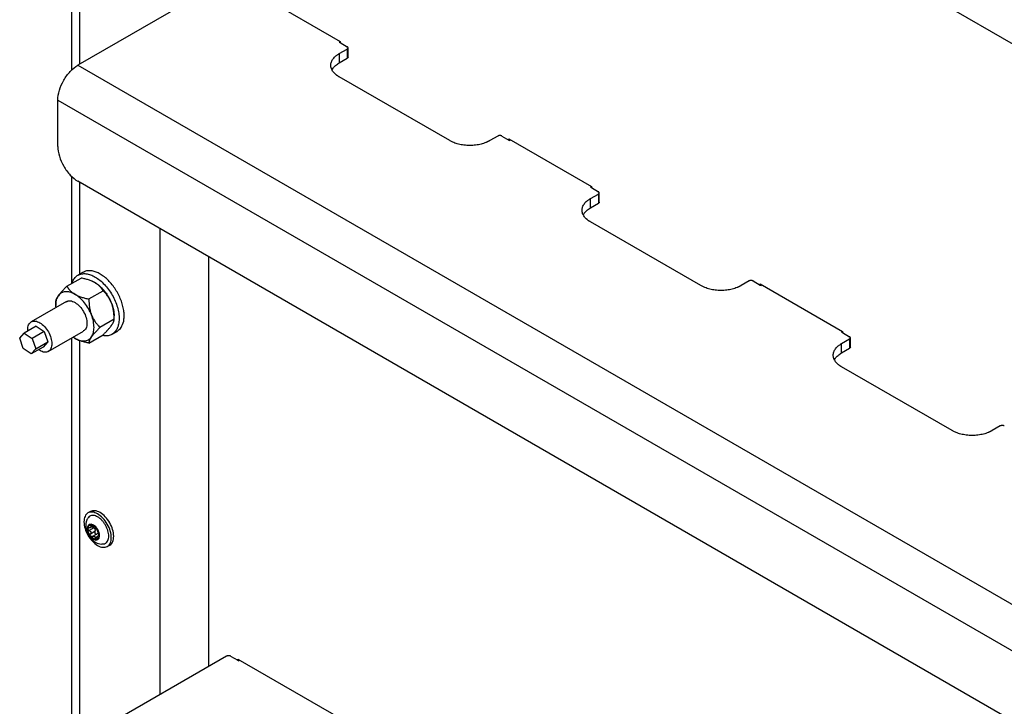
# Model space of a CAD drawing. Header units: millimetres. Extents: x -4969 to -32, y -584 to 4302.
# Tile 64 of 84: x -951 to -604, y 2726 to 2968. Entities that reach past the tile are written whole.
import ezdxf

# ---------------------------------------------------------------- set-up
doc = ezdxf.new("R2010")
doc.units = ezdxf.units.MM

msp = doc.modelspace()

# ---------------------------------------------------------------- linework, layer by layer
at = {"color": 7, "linetype": 'Continuous', "lineweight": 25}
for p, q in [((-224.48, 2741.42), (-930.17, 3148.81)), ((-932.39, 3014.9), (-932.39, 2949.74)), ((-877.84, 2981.68), (-930.17, 2951.47)), ((-873.95, 2980.66), (-837.89, 2959.84)), ((-838.25, 2959.64), (-837.89, 2959.84)), ((-838.25, 2959.64), (-837.89, 2959.43)), ((-837.89, 2959.84), (-837.89, 2959.43)), ((-837.89, 2959.43), (-835.42, 2958)), ((-838.25, 2955.56), (-835.42, 2957.19)), ((-838.25, 2955.56), (-838.25, 2952.29)), ((-835.42, 2957.19), (-835.42, 2953.92)), ((-835.12, 2954.33), (-835.12, 2957.6)), ((-838.25, 2952.29), (-835.42, 2953.92)), ((-930.17, 2951.47), (-210.33, 2535.92)), ((-799.35, 2924.94), (-838.25, 2947.39)), ((-937.24, 2939.23), (-217.41, 2523.67)), ((-937.24, 2922.89), (-937.24, 2939.23)), ((-782.38, 2926.57), (-785.21, 2924.94)), ((-780.97, 2926.57), (-778.5, 2925.14)), ((-778.5, 2925.55), (-749.5, 2908.82)), ((-778.5, 2925.14), (-778.5, 2925.55)), ((-778.5, 2925.14), (-778.14, 2924.94)), ((-777.79, 2925.14), (-778.14, 2924.94)), ((-932.39, 2912.38), (-932.39, 2874.67)), ((-224.48, 2503.26), (-930.17, 2910.65)), ((-749.86, 2908.61), (-749.5, 2908.82)), ((-749.86, 2908.61), (-749.5, 2908.41)), ((-749.5, 2908.82), (-749.5, 2908.41)), ((-749.5, 2908.41), (-747.03, 2906.98)), ((-749.86, 2904.53), (-747.03, 2906.16)), ((-749.86, 2901.26), (-749.86, 2904.53)), ((-747.03, 2906.16), (-747.03, 2902.9)), ((-746.74, 2903.3), (-746.74, 2906.57)), ((-749.86, 2901.26), (-747.03, 2902.9)), ((-901.18, 2730.05), (-901.18, 2893.91)), ((-710.97, 2873.91), (-749.86, 2896.37)), ((-884.21, 2884.11), (-884.21, 2739.85)), ((-934.07, 2873.7), (-929.08, 2876.58)), ((-928.39, 2878.6), (-930.16, 2877.58)), ((-694, 2875.55), (-696.82, 2873.91)), ((-692.58, 2875.55), (-690.11, 2874.12)), ((-690.11, 2874.53), (-661.12, 2857.79)), ((-690.11, 2874.12), (-690.11, 2874.53)), ((-690.11, 2874.12), (-689.75, 2873.91)), ((-689.4, 2874.12), (-689.75, 2873.91)), ((-926.31, 2869.22), (-921.32, 2872.11)), ((-934.23, 2868.3), (-946.6, 2861.16)), ((-937.95, 2868.19), (-937.95, 2866.98)), ((-917.44, 2862.11), (-922.43, 2859.23)), ((-917.44, 2862.11), (-917.44, 2863.31)), ((-944.83, 2859.61), (-949.07, 2857.16)), ((-944.83, 2859.61), (-942.01, 2857.73)), ((-950.67, 2855.39), (-949.07, 2857.16)), ((-949.44, 2851.74), (-950.67, 2855.39)), ((-949.07, 2857.16), (-946.25, 2855.29)), ((-942.01, 2857.73), (-946.25, 2855.29)), ((-946.25, 2855.29), (-945.03, 2851.63)), ((-942.01, 2857.73), (-940.78, 2854.08)), ((-940.6, 2850.76), (-928.23, 2857.91)), ((-932.39, 2855.51), (-932.39, 2715.28)), ((-931.23, 2855.35), (-931.86, 2855.81)), ((-926.31, 2853.71), (-921.32, 2856.59)), ((-918.16, 2856.79), (-916.39, 2857.81)), ((-661.47, 2857.59), (-661.12, 2857.79)), ((-661.47, 2857.59), (-661.12, 2857.38)), ((-661.47, 2853.5), (-658.64, 2855.14)), ((-661.12, 2857.79), (-661.12, 2857.38)), ((-661.12, 2857.38), (-658.64, 2855.95)), ((-658.64, 2855.14), (-658.64, 2851.87)), ((-658.35, 2852.28), (-658.35, 2855.55)), ((-946.62, 2849.86), (-949.44, 2851.74)), ((-942.38, 2852.31), (-946.62, 2849.86)), ((-945.03, 2851.63), (-946.62, 2849.86)), ((-945.03, 2851.63), (-940.78, 2854.08)), ((-940.78, 2854.08), (-942.38, 2852.31)), ((-661.47, 2850.24), (-661.47, 2853.5)), ((-661.47, 2850.24), (-658.64, 2851.87)), ((-622.58, 2822.89), (-661.47, 2845.34)), ((-605.61, 2824.52), (-608.44, 2822.89)), ((-925.79, 2794.4), (-926.64, 2793.91)), ((-925.76, 2788.77), (-924.96, 2789.23)), ((-924.63, 2788.62), (-926.19, 2787.72)), ((-925.73, 2786.55), (-924.17, 2787.45)), ((-923.43, 2786.57), (-925.01, 2785.67)), ((-924.13, 2788.85), (-924.11, 2788.86)), ((-922.81, 2786.07), (-923.11, 2785.9)), ((-919.84, 2782.13), (-918.99, 2782.62)), ((-877.84, 2743.52), (-930.17, 2713.32)), ((-876.43, 2743.52), (-873.95, 2742.09)), ((-873.95, 2742.5), (-837.89, 2721.68)), ((-873.95, 2742.09), (-873.95, 2742.5)), ((-873.95, 2742.09), (-873.6, 2741.89)), ((-873.25, 2742.09), (-873.6, 2741.89))]:
    msp.add_line(p, q, dxfattribs=at)
at = {"color": 8, "linetype": 'Continuous', "lineweight": 25}
for p, q in [((-929.46, 2951.88), (-929.46, 3013.97)), ((-929.46, 2877.98), (-929.46, 2910.24)), ((-929.46, 2718.59), (-929.46, 2854.59)), ((-925.39, 2789.52), (-925.73, 2789.32)), ((-924.11, 2785.14), (-923.29, 2785.61))]:
    msp.add_line(p, q, dxfattribs=at)
at = {"color": 7, "linetype": 'Continuous', "lineweight": 25}
for points, knots in [([(-838.25, 2947.39), (-838.32, 2947.43), (-838.46, 2947.52), (-838.66, 2947.65), (-838.86, 2947.78), (-839.05, 2947.92), (-839.24, 2948.06), (-839.54, 2948.31), (-839.94, 2948.67), (-840.37, 2949.18), (-840.72, 2949.72), (-841.07, 2950.48), (-841.25, 2951.47), (-841.07, 2952.46), (-840.72, 2953.22), (-840.37, 2953.76), (-839.94, 2954.27), (-839.49, 2954.69), (-839.06, 2955.03), (-838.67, 2955.3), (-838.39, 2955.47), (-838.25, 2955.56)], [0, 0, 0, 0, 0.019453, 0.038872, 0.058275, 0.077679, 0.097104, 0.116567, 0.178313, 0.240094, 0.304415, 0.368769, 0.500007, 0.631244, 0.695565, 0.75992, 0.821667, 0.883447, 0.922314, 0.961117, 1, 1, 1, 1]), ([(-835.42, 2957.19), (-835.4, 2957.2), (-835.35, 2957.23), (-835.3, 2957.27), (-835.25, 2957.32), (-835.19, 2957.39), (-835.14, 2957.48), (-835.12, 2957.6), (-835.14, 2957.71), (-835.2, 2957.82), (-835.29, 2957.92), (-835.38, 2957.98), (-835.42, 2958)], [0, 0, 0, 0, 0.060259, 0.120021, 0.179824, 0.240208, 0.369998, 0.50013, 0.629921, 0.760053, 0.879943, 1, 1, 1, 1]), ([(-840.72, 2949.84), (-840.62, 2950.03), (-840.36, 2950.59), (-839.54, 2951.44), (-838.68, 2952.01), (-838.25, 2952.29)], [0, 0, 0, 0, 0.210103, 0.605051, 1, 1, 1, 1]), ([(-937.24, 2939.23), (-937.24, 2940.29), (-937.06, 2941.47), (-936.35, 2943.85), (-935.82, 2945.06), (-934.51, 2947.33), (-933.73, 2948.39), (-932.02, 2950.19), (-931.1, 2950.94), (-930.17, 2951.47)], [0, 0, 0, 0, 0.25, 0.25, 0.5, 0.5, 0.75, 0.75, 1, 1, 1, 1]), ([(-785.21, 2924.94), (-785.29, 2924.9), (-785.43, 2924.82), (-785.66, 2924.7), (-785.89, 2924.58), (-786.12, 2924.47), (-786.37, 2924.37), (-786.8, 2924.19), (-787.43, 2923.96), (-788.32, 2923.71), (-789.25, 2923.51), (-790.57, 2923.31), (-792.28, 2923.21), (-794, 2923.31), (-795.31, 2923.51), (-796.25, 2923.71), (-797.13, 2923.96), (-797.86, 2924.22), (-798.45, 2924.47), (-798.92, 2924.7), (-799.21, 2924.86), (-799.35, 2924.94)], [0, 0, 0, 0, 0.019453, 0.038872, 0.058275, 0.077679, 0.097104, 0.116567, 0.178313, 0.240094, 0.304415, 0.368769, 0.500007, 0.631244, 0.695565, 0.75992, 0.821667, 0.883447, 0.922314, 0.961117, 1, 1, 1, 1]), ([(-780.97, 2926.57), (-780.99, 2926.59), (-781.04, 2926.61), (-781.11, 2926.64), (-781.19, 2926.67), (-781.31, 2926.7), (-781.47, 2926.73), (-781.68, 2926.75), (-781.88, 2926.73), (-782.07, 2926.7), (-782.24, 2926.65), (-782.34, 2926.6), (-782.38, 2926.57)], [0, 0, 0, 0, 0.060259, 0.120021, 0.179824, 0.240208, 0.369998, 0.50013, 0.629921, 0.760053, 0.879943, 1, 1, 1, 1]), ([(-937.24, 2922.89), (-937.24, 2921.83), (-937.06, 2920.65), (-936.35, 2918.27), (-935.82, 2917.06), (-934.51, 2914.79), (-933.73, 2913.73), (-932.02, 2911.93), (-931.1, 2911.18), (-930.17, 2910.65)], [0, 0, 0, 0, 0.25, 0.25, 0.5, 0.5, 0.75, 0.75, 1, 1, 1, 1]), ([(-747.03, 2906.16), (-747.01, 2906.18), (-746.96, 2906.2), (-746.91, 2906.25), (-746.86, 2906.29), (-746.8, 2906.36), (-746.75, 2906.45), (-746.73, 2906.57), (-746.75, 2906.69), (-746.81, 2906.8), (-746.9, 2906.9), (-746.99, 2906.95), (-747.03, 2906.98)], [0, 0, 0, 0, 0.060259, 0.120021, 0.179824, 0.240208, 0.369998, 0.50013, 0.629921, 0.760053, 0.879943, 1, 1, 1, 1]), ([(-749.86, 2896.37), (-749.93, 2896.41), (-750.07, 2896.49), (-750.28, 2896.62), (-750.47, 2896.76), (-750.67, 2896.89), (-750.85, 2897.03), (-751.16, 2897.28), (-751.55, 2897.65), (-751.98, 2898.16), (-752.33, 2898.7), (-752.68, 2899.46), (-752.86, 2900.45), (-752.68, 2901.44), (-752.33, 2902.2), (-751.98, 2902.74), (-751.55, 2903.25), (-751.1, 2903.67), (-750.67, 2904), (-750.28, 2904.28), (-750, 2904.45), (-749.86, 2904.53)], [0, 0, 0, 0, 0.019453, 0.038872, 0.058275, 0.077679, 0.097104, 0.116567, 0.178313, 0.240094, 0.304415, 0.368769, 0.500007, 0.631244, 0.695565, 0.75992, 0.821667, 0.883447, 0.922314, 0.961117, 1, 1, 1, 1]), ([(-752.33, 2898.81), (-752.24, 2899.01), (-751.97, 2899.57), (-751.16, 2900.41), (-750.29, 2900.98), (-749.86, 2901.26)], [0, 0, 0, 0, 0.210103, 0.605051, 1, 1, 1, 1]), ([(-932.21, 2874.77), (-932.14, 2875.03), (-931.92, 2875.81), (-931.21, 2876.8), (-930.15, 2877.68), (-928.85, 2878.14), (-927.37, 2878.18), (-925.76, 2877.8), (-924.09, 2877.01), (-922.43, 2875.84), (-920.83, 2874.35), (-919.36, 2872.57), (-918.07, 2870.59), (-917.02, 2868.48), (-916.24, 2866.32), (-915.77, 2864.2), (-915.61, 2862.17), (-915.77, 2860.99), (-915.85, 2860.4)], [0, 0, 0, 0, 0.031063, 0.095659, 0.160255, 0.22485, 0.289446, 0.354042, 0.418638, 0.483234, 0.547829, 0.612425, 0.677021, 0.741617, 0.806213, 0.870808, 0.935404, 1, 1, 1, 1]), ([(-924.16, 2874.94), (-924.23, 2874.98), (-924.36, 2875.06), (-924.58, 2875.17), (-924.8, 2875.28), (-925.02, 2875.39), (-925.36, 2875.54), (-925.84, 2875.72), (-926.44, 2875.93), (-927.06, 2876.12), (-927.7, 2876.29), (-928.38, 2876.44), (-928.84, 2876.54), (-929.08, 2876.58)], [0, 0, 0, 0, 0.050324, 0.100597, 0.150956, 0.201537, 0.252473, 0.375657, 0.501384, 0.62054, 0.742805, 0.869044, 1, 1, 1, 1]), ([(-914.08, 2861.42), (-914.01, 2861.94), (-913.86, 2862.97), (-913.95, 2864.72), (-914.28, 2866.56), (-914.85, 2868.45), (-915.65, 2870.34), (-916.64, 2872.16), (-917.81, 2873.87), (-919.11, 2875.4), (-920.51, 2876.73), (-921.97, 2877.8), (-923.43, 2878.58), (-924.87, 2879.06), (-926.23, 2879.21), (-927.43, 2879.07), (-928.08, 2878.73), (-928.38, 2878.58)], [0, 0, 0, 0, 0.0673763, 0.1347525, 0.2021288, 0.2695051, 0.3368813, 0.4042576, 0.4716338, 0.5390101, 0.6063864, 0.6737626, 0.7411389, 0.8085152, 0.8758914, 0.9432677, 1, 1, 1, 1]), ([(-937.05, 2870.34), (-937.01, 2870.39), (-936.95, 2870.48), (-936.84, 2870.63), (-936.73, 2870.78), (-936.61, 2870.93), (-936.41, 2871.17), (-936.14, 2871.5), (-935.77, 2871.92), (-935.38, 2872.35), (-934.97, 2872.78), (-934.53, 2873.23), (-934.23, 2873.54), (-934.07, 2873.7)], [0, 0, 0, 0, 0.048847, 0.097698, 0.146681, 0.195921, 0.245541, 0.372283, 0.501379, 0.620543, 0.742811, 0.869049, 1, 1, 1, 1]), ([(-934.07, 2873.7), (-934.02, 2873.62), (-933.93, 2873.46), (-933.78, 2873.23), (-933.63, 2873.01), (-933.47, 2872.79), (-933.3, 2872.58), (-933.12, 2872.38), (-932.88, 2872.12), (-932.56, 2871.81), (-932.2, 2871.51), (-931.86, 2871.26), (-931.55, 2871.05), (-931.34, 2870.93), (-931.23, 2870.86)], [0, 0, 0, 0, 0.075958, 0.150258, 0.223026, 0.294404, 0.364543, 0.433612, 0.50179, 0.630049, 0.756002, 0.837959, 0.919102, 1, 1, 1, 1]), ([(-921.32, 2872.11), (-921.37, 2872.18), (-921.46, 2872.34), (-921.61, 2872.57), (-921.76, 2872.8), (-921.92, 2873.01), (-922.09, 2873.22), (-922.27, 2873.43), (-922.51, 2873.68), (-922.82, 2873.99), (-923.18, 2874.29), (-923.52, 2874.54), (-923.83, 2874.75), (-924.05, 2874.88), (-924.16, 2874.94)], [0, 0, 0, 0, 0.075954, 0.15025, 0.223017, 0.294394, 0.364535, 0.433606, 0.501788, 0.62778, 0.751437, 0.834899, 0.917554, 1, 1, 1, 1]), ([(-924.16, 2874.94), (-924.09, 2874.9), (-923.94, 2874.82), (-923.73, 2874.68), (-923.51, 2874.54), (-923.3, 2874.38), (-923.08, 2874.22), (-922.87, 2874.06), (-922.66, 2873.88), (-922.23, 2873.51), (-921.59, 2872.9), (-920.79, 2871.98), (-920.05, 2870.97), (-919.49, 2870.08), (-919.09, 2869.36), (-918.82, 2868.81), (-918.56, 2868.26), (-918.42, 2867.89), (-918.34, 2867.71)], [0, 0, 0, 0, 0.030823, 0.061552, 0.092219, 0.122855, 0.153494, 0.184165, 0.214902, 0.245736, 0.37285, 0.500016, 0.62713, 0.754295, 0.81584, 0.877135, 0.938436, 1, 1, 1, 1]), ([(-696.82, 2873.91), (-696.9, 2873.87), (-697.04, 2873.79), (-697.27, 2873.67), (-697.5, 2873.56), (-697.74, 2873.45), (-697.98, 2873.34), (-698.41, 2873.17), (-699.05, 2872.94), (-699.93, 2872.69), (-700.86, 2872.48), (-702.18, 2872.29), (-703.9, 2872.18), (-705.61, 2872.29), (-706.93, 2872.48), (-707.86, 2872.69), (-708.74, 2872.94), (-709.47, 2873.2), (-710.06, 2873.45), (-710.53, 2873.67), (-710.82, 2873.83), (-710.97, 2873.91)], [0, 0, 0, 0, 0.019453, 0.038872, 0.058275, 0.077679, 0.097104, 0.116567, 0.178313, 0.240094, 0.304415, 0.368769, 0.500007, 0.631244, 0.695565, 0.75992, 0.821667, 0.883447, 0.922314, 0.961117, 1, 1, 1, 1]), ([(-692.58, 2875.55), (-692.6, 2875.56), (-692.65, 2875.58), (-692.73, 2875.62), (-692.81, 2875.65), (-692.92, 2875.68), (-693.08, 2875.71), (-693.29, 2875.72), (-693.49, 2875.71), (-693.68, 2875.67), (-693.86, 2875.62), (-693.95, 2875.57), (-694, 2875.55)], [0, 0, 0, 0, 0.060259, 0.120021, 0.179824, 0.240208, 0.369998, 0.50013, 0.629921, 0.760053, 0.879943, 1, 1, 1, 1]), ([(-937.86, 2866.2), (-937.9, 2866.47), (-938.03, 2867.45), (-937.79, 2868.94), (-937.3, 2869.87), (-937.05, 2870.34)], [0, 0, 0, 0, 0.1541124, 0.5770562, 1, 1, 1, 1]), ([(-937.95, 2868.18), (-937.95, 2868.22), (-937.95, 2868.3), (-937.93, 2868.42), (-937.91, 2868.55), (-937.89, 2868.68), (-937.85, 2868.81), (-937.81, 2868.95), (-937.74, 2869.13), (-937.64, 2869.37), (-937.49, 2869.64), (-937.35, 2869.89), (-937.21, 2870.11), (-937.1, 2870.26), (-937.05, 2870.34)], [0, 0, 0, 0, 0.075958, 0.150258, 0.223026, 0.294404, 0.364543, 0.433612, 0.50179, 0.630049, 0.756002, 0.837959, 0.919102, 1, 1, 1, 1]), ([(-934.59, 2871.76), (-935.1, 2871.72), (-935.57, 2871.57), (-936.39, 2871.09), (-936.75, 2870.76), (-937.05, 2870.34)], [0, 0, 0, 0, 0.5, 0.5, 1, 1, 1, 1]), ([(-931.23, 2870.86), (-931.82, 2871.2), (-932.4, 2871.45), (-933.54, 2871.75), (-934.08, 2871.81), (-934.59, 2871.76)], [0, 0, 0, 0, 0.5, 0.5, 1, 1, 1, 1]), ([(-931.23, 2870.86), (-931.16, 2870.82), (-931.03, 2870.75), (-930.82, 2870.64), (-930.61, 2870.53), (-930.39, 2870.43), (-930.05, 2870.28), (-929.57, 2870.09), (-928.95, 2869.88), (-928.33, 2869.69), (-927.69, 2869.52), (-927.01, 2869.36), (-926.55, 2869.27), (-926.31, 2869.22)], [0, 0, 0, 0, 0.048847, 0.097698, 0.146681, 0.195921, 0.245541, 0.372283, 0.501379, 0.620543, 0.742811, 0.869049, 1, 1, 1, 1]), ([(-925.41, 2863.62), (-925.71, 2864.38), (-926.07, 2865.13), (-926.89, 2866.57), (-927.36, 2867.25), (-928.38, 2868.52), (-928.93, 2869.09), (-930.06, 2870.1), (-930.64, 2870.52), (-931.23, 2870.86)], [0, 0, 0, 0, 0.25, 0.25, 0.5, 0.5, 0.75, 0.75, 1, 1, 1, 1]), ([(-926.31, 2869.22), (-926.31, 2869.08), (-926.31, 2868.79), (-926.3, 2868.37), (-926.28, 2867.95), (-926.25, 2867.55), (-926.22, 2867.15), (-926.17, 2866.75), (-926.11, 2866.25), (-926, 2865.64), (-925.86, 2865.02), (-925.71, 2864.49), (-925.57, 2864.05), (-925.47, 2863.77), (-925.41, 2863.62)], [0, 0, 0, 0, 0.0757667, 0.1498833, 0.2224763, 0.2936847, 0.3636606, 0.4325695, 0.5005897, 0.6291735, 0.7554365, 0.8375863, 0.9189166, 1, 1, 1, 1]), ([(-918.34, 2867.71), (-918.38, 2867.79), (-918.44, 2867.97), (-918.55, 2868.22), (-918.67, 2868.47), (-918.79, 2868.72), (-918.98, 2869.08), (-919.26, 2869.56), (-919.62, 2870.11), (-920.01, 2870.63), (-920.41, 2871.13), (-920.85, 2871.63), (-921.16, 2871.94), (-921.32, 2872.11)], [0, 0, 0, 0, 0.049816, 0.099611, 0.149518, 0.19967, 0.250197, 0.373625, 0.499436, 0.619043, 0.741775, 0.868509, 1, 1, 1, 1]), ([(-934.17, 2868.2), (-933.98, 2868.34), (-933.41, 2868.73), (-932.03, 2868.52), (-930.92, 2867.78), (-930.37, 2867.41)], [0, 0, 0, 0, 0.206277, 0.603139, 1, 1, 1, 1]), ([(-930.37, 2867.41), (-929.84, 2866.9), (-928.78, 2865.88), (-927.59, 2863.76), (-926.95, 2861.57), (-926.98, 2859.65), (-927.47, 2858.37), (-928.09, 2858.1), (-928.29, 2858.01)], [0, 0, 0, 0, 0.182474, 0.364948, 0.547422, 0.729897, 0.912371, 1, 1, 1, 1]), ([(-917.44, 2862.11), (-917.44, 2862.25), (-917.44, 2862.54), (-917.46, 2862.96), (-917.47, 2863.38), (-917.5, 2863.79), (-917.54, 2864.19), (-917.58, 2864.58), (-917.65, 2865.08), (-917.75, 2865.67), (-917.89, 2866.29), (-918.03, 2866.82), (-918.18, 2867.27), (-918.29, 2867.56), (-918.34, 2867.71)], [0, 0, 0, 0, 0.075738, 0.149829, 0.222398, 0.293585, 0.363542, 0.432433, 0.500438, 0.62602, 0.749073, 0.833237, 0.916674, 1, 1, 1, 1]), ([(-918.34, 2867.71), (-918.31, 2867.61), (-918.23, 2867.43), (-918.14, 2867.15), (-918.04, 2866.87), (-917.96, 2866.59), (-917.88, 2866.31), (-917.8, 2866.04), (-917.74, 2865.76), (-917.66, 2865.43), (-917.59, 2865.04), (-917.52, 2864.59), (-917.48, 2864.15), (-917.45, 2863.73), (-917.44, 2863.45), (-917.44, 2863.31)], [0, 0, 0, 0, 0.061625, 0.123062, 0.184374, 0.245626, 0.30688, 0.368202, 0.429655, 0.491302, 0.593299, 0.694877, 0.796326, 0.897937, 1, 1, 1, 1]), ([(-925.41, 2863.62), (-925.38, 2863.54), (-925.31, 2863.37), (-925.2, 2863.12), (-925.09, 2862.88), (-924.97, 2862.63), (-924.78, 2862.27), (-924.51, 2861.79), (-924.14, 2861.23), (-923.75, 2860.7), (-923.34, 2860.2), (-922.9, 2859.7), (-922.59, 2859.39), (-922.43, 2859.23)], [0, 0, 0, 0, 0.04868, 0.097365, 0.14618, 0.195249, 0.244695, 0.370973, 0.499581, 0.619161, 0.74186, 0.868556, 1, 1, 1, 1]), ([(-925.41, 2855.87), (-925.12, 2856.28), (-924.89, 2856.78), (-924.59, 2857.92), (-924.51, 2858.55), (-924.51, 2859.9), (-924.59, 2860.63), (-924.89, 2862.11), (-925.12, 2862.87), (-925.41, 2863.62)], [0, 0, 0, 0, 0.25, 0.25, 0.5, 0.5, 0.75, 0.75, 1, 1, 1, 1]), ([(-918.34, 2859.95), (-918.31, 2860), (-918.24, 2860.09), (-918.15, 2860.23), (-918.06, 2860.37), (-917.98, 2860.5), (-917.87, 2860.69), (-917.75, 2860.93), (-917.63, 2861.21), (-917.54, 2861.46), (-917.48, 2861.69), (-917.45, 2861.91), (-917.44, 2862.04), (-917.44, 2862.11)], [0, 0, 0, 0, 0.050324, 0.100597, 0.150956, 0.201537, 0.252473, 0.375657, 0.501384, 0.62054, 0.742806, 0.869044, 1, 1, 1, 1]), ([(-947.77, 2857.91), (-947.8, 2858.42), (-947.86, 2859.58), (-947.19, 2860.86), (-946, 2861.54), (-944.41, 2861.4), (-943.3, 2860.64), (-942.74, 2860.26)], [0, 0, 0, 0, 0.158875, 0.369156, 0.579437, 0.789719, 1, 1, 1, 1]), ([(-942.74, 2860.26), (-942.21, 2859.75), (-941.15, 2858.74), (-939.97, 2856.61), (-939.33, 2854.44), (-939.34, 2852.48), (-940, 2851.05), (-941.21, 2850.4), (-942.64, 2850.48), (-943.59, 2851.12), (-943.99, 2851.38)], [0, 0, 0, 0, 0.129649, 0.259298, 0.388947, 0.518596, 0.648245, 0.777894, 0.907543, 1, 1, 1, 1]), ([(-922.43, 2859.23), (-922.53, 2859.14), (-922.71, 2858.95), (-922.97, 2858.69), (-923.22, 2858.43), (-923.46, 2858.17), (-923.69, 2857.93), (-923.92, 2857.69), (-924.19, 2857.38), (-924.51, 2857.02), (-924.81, 2856.65), (-925.05, 2856.35), (-925.24, 2856.1), (-925.36, 2855.95), (-925.41, 2855.87)], [0, 0, 0, 0, 0.075958, 0.150258, 0.223026, 0.294404, 0.364543, 0.433612, 0.50179, 0.630049, 0.756002, 0.837959, 0.919102, 1, 1, 1, 1]), ([(-915.85, 2860.4), (-915.99, 2859.87), (-916.28, 2858.79), (-917.1, 2857.57), (-918.17, 2856.7), (-919.47, 2856.25), (-920.65, 2856.16), (-921.4, 2856.36), (-921.62, 2856.42)], [0, 0, 0, 0, 0.185041, 0.370082, 0.555122, 0.740163, 0.925204, 1, 1, 1, 1]), ([(-921.32, 2856.59), (-921.23, 2856.68), (-921.05, 2856.86), (-920.79, 2857.13), (-920.53, 2857.39), (-920.29, 2857.64), (-920.06, 2857.89), (-919.84, 2858.13), (-919.57, 2858.43), (-919.25, 2858.79), (-918.95, 2859.15), (-918.71, 2859.46), (-918.51, 2859.71), (-918.4, 2859.87), (-918.34, 2859.95)], [0, 0, 0, 0, 0.075954, 0.15025, 0.223017, 0.294394, 0.364535, 0.433606, 0.501788, 0.62778, 0.751437, 0.834899, 0.917554, 1, 1, 1, 1]), ([(-916.4, 2857.82), (-915.86, 2858.23), (-914.77, 2859.05), (-914.31, 2860.63), (-914.08, 2861.42)], [0, 0, 0, 0, 0.494357, 1, 1, 1, 1]), ([(-931.23, 2855.35), (-930.64, 2855.01), (-930.06, 2854.76), (-928.93, 2854.46), (-928.38, 2854.4), (-927.36, 2854.49), (-926.89, 2854.64), (-926.07, 2855.12), (-925.71, 2855.45), (-925.41, 2855.87)], [0, 0, 0, 0, 0.25, 0.25, 0.5, 0.5, 0.75, 0.75, 1, 1, 1, 1]), ([(-926.31, 2853.71), (-926.45, 2853.74), (-926.72, 2853.79), (-927.12, 2853.87), (-927.51, 2853.96), (-927.88, 2854.06), (-928.25, 2854.15), (-928.6, 2854.26), (-929.05, 2854.39), (-929.58, 2854.58), (-930.11, 2854.79), (-930.54, 2854.99), (-930.9, 2855.16), (-931.12, 2855.29), (-931.23, 2855.35)], [0, 0, 0, 0, 0.0759584, 0.1502581, 0.2230264, 0.2944037, 0.3645433, 0.433612, 0.50179, 0.6300486, 0.7560024, 0.8379594, 0.9191022, 1, 1, 1, 1]), ([(-925.41, 2855.87), (-925.45, 2855.82), (-925.51, 2855.73), (-925.6, 2855.59), (-925.68, 2855.46), (-925.76, 2855.33), (-925.87, 2855.14), (-926, 2854.89), (-926.12, 2854.61), (-926.21, 2854.36), (-926.27, 2854.13), (-926.31, 2853.91), (-926.31, 2853.78), (-926.31, 2853.71)], [0, 0, 0, 0, 0.048847, 0.097698, 0.146681, 0.195921, 0.245541, 0.372283, 0.501379, 0.620543, 0.742811, 0.869049, 1, 1, 1, 1]), ([(-658.64, 2855.14), (-658.62, 2855.15), (-658.58, 2855.18), (-658.52, 2855.22), (-658.47, 2855.27), (-658.41, 2855.33), (-658.36, 2855.43), (-658.34, 2855.55), (-658.36, 2855.66), (-658.42, 2855.77), (-658.51, 2855.87), (-658.6, 2855.93), (-658.64, 2855.95)], [0, 0, 0, 0, 0.060259, 0.1200207, 0.1798243, 0.2402078, 0.3699983, 0.5001303, 0.629921, 0.7600531, 0.8799433, 1, 1, 1, 1]), ([(-661.47, 2845.34), (-661.54, 2845.38), (-661.68, 2845.47), (-661.89, 2845.6), (-662.09, 2845.73), (-662.28, 2845.87), (-662.46, 2846.01), (-662.77, 2846.25), (-663.16, 2846.62), (-663.6, 2847.13), (-663.95, 2847.67), (-664.29, 2848.43), (-664.47, 2849.42), (-664.29, 2850.41), (-663.95, 2851.17), (-663.6, 2851.71), (-663.16, 2852.22), (-662.71, 2852.64), (-662.28, 2852.98), (-661.89, 2853.25), (-661.61, 2853.42), (-661.47, 2853.5)], [0, 0, 0, 0, 0.019453, 0.038872, 0.058275, 0.077679, 0.097104, 0.116567, 0.178313, 0.240094, 0.304415, 0.368769, 0.500007, 0.631244, 0.695565, 0.75992, 0.821667, 0.883447, 0.922314, 0.961117, 1, 1, 1, 1]), ([(-663.94, 2847.79), (-663.85, 2847.98), (-663.58, 2848.54), (-662.77, 2849.39), (-661.9, 2849.96), (-661.47, 2850.24)], [0, 0, 0, 0, 0.210103, 0.605051, 1, 1, 1, 1]), ([(-604.19, 2824.52), (-604.22, 2824.53), (-604.26, 2824.56), (-604.34, 2824.59), (-604.42, 2824.62), (-604.54, 2824.65), (-604.7, 2824.68), (-604.9, 2824.69), (-605.1, 2824.68), (-605.29, 2824.65), (-605.47, 2824.59), (-605.56, 2824.55), (-605.61, 2824.52)], [0, 0, 0, 0, 0.060259, 0.120021, 0.179824, 0.240208, 0.369998, 0.50013, 0.629921, 0.760053, 0.879943, 1, 1, 1, 1]), ([(-608.44, 2822.89), (-608.51, 2822.85), (-608.65, 2822.77), (-608.88, 2822.65), (-609.11, 2822.53), (-609.35, 2822.42), (-609.59, 2822.32), (-610.02, 2822.14), (-610.66, 2821.91), (-611.54, 2821.66), (-612.48, 2821.46), (-613.79, 2821.26), (-615.51, 2821.16), (-617.22, 2821.26), (-618.54, 2821.46), (-619.47, 2821.66), (-620.36, 2821.91), (-621.08, 2822.17), (-621.67, 2822.42), (-622.14, 2822.64), (-622.43, 2822.81), (-622.58, 2822.89)], [0, 0, 0, 0, 0.019453, 0.038872, 0.058275, 0.077679, 0.097104, 0.116567, 0.178313, 0.240094, 0.304415, 0.368769, 0.500007, 0.631244, 0.695565, 0.75992, 0.821667, 0.883447, 0.922314, 0.961117, 1, 1, 1, 1]), ([(-923.24, 2793.58), (-923.87, 2793.94), (-924.5, 2794.16), (-925.66, 2794.27), (-926.19, 2794.17), (-927.08, 2793.65), (-927.44, 2793.24), (-927.92, 2792.18), (-928.05, 2791.53), (-928.05, 2790.07), (-927.92, 2789.27), (-927.44, 2787.65), (-927.08, 2786.83), (-926.19, 2785.29), (-925.66, 2784.57), (-924.5, 2783.34), (-923.87, 2782.83), (-923.24, 2782.47)], [0, 0, 0, 0, 0.125, 0.125, 0.25, 0.25, 0.375, 0.375, 0.5, 0.5, 0.625, 0.625, 0.75, 0.75, 0.875, 0.875, 1, 1, 1, 1]), ([(-923.24, 2792.53), (-923.73, 2792.75), (-924.49, 2793.1), (-925.4, 2793.06), (-926.01, 2792.83), (-926.43, 2792.52), (-926.59, 2792.24), (-926.63, 2792.17)], [0, 0, 0, 0, 0.354755, 0.545725, 0.740748, 0.935772, 1, 1, 1, 1]), ([(-922.39, 2794.07), (-923.03, 2794.36), (-924.3, 2794.94), (-925.29, 2794.58), (-925.79, 2794.4)], [0, 0, 0, 0, 0.500051, 1, 1, 1, 1]), ([(-923.24, 2782.47), (-922.61, 2782.11), (-921.98, 2781.89), (-920.82, 2781.77), (-920.28, 2781.88), (-919.39, 2782.39), (-919.04, 2782.8), (-918.56, 2783.87), (-918.43, 2784.52), (-918.43, 2785.97), (-918.56, 2786.77), (-919.04, 2788.39), (-919.39, 2789.22), (-920.28, 2790.76), (-920.82, 2791.48), (-921.98, 2792.7), (-922.61, 2793.21), (-923.24, 2793.58)], [0, 0, 0, 0, 0.125, 0.125, 0.25, 0.25, 0.375, 0.375, 0.5, 0.5, 0.625, 0.625, 0.75, 0.75, 0.875, 0.875, 1, 1, 1, 1]), ([(-918.99, 2782.62), (-918.99, 2782.62), (-918.47, 2782.72), (-917.87, 2783.77), (-917.45, 2785.64), (-917.84, 2788.07), (-918.9, 2790.52), (-920.5, 2792.73), (-921.76, 2793.62), (-922.39, 2794.07)], [0, 0, 0, 0, 0.000034, 0.166695, 0.333356, 0.500017, 0.666678, 0.833339, 1, 1, 1, 1]), ([(-926.64, 2792.18), (-926.66, 2792.16), (-926.92, 2791.86), (-927.21, 2791.1), (-927.45, 2790.03), (-927.44, 2789), (-927.29, 2788.11), (-927.02, 2787.17), (-926.7, 2786.54), (-926.5, 2786.14)], [0, 0, 0, 0, 0.0150319, 0.1918211, 0.372601, 0.545058, 0.6753588, 0.7971668, 1, 1, 1, 1]), ([(-924.72, 2789.66), (-925.92, 2790.35), (-926.89, 2789.79), (-926.89, 2787.04), (-925.92, 2785.36), (-924.72, 2784.67)], [0, 0, 0, 0, 0.5, 0.5, 1, 1, 1, 1]), ([(-926.68, 2788.29), (-926.68, 2788.33), (-926.67, 2788.41), (-926.67, 2788.52), (-926.65, 2788.63), (-926.64, 2788.73), (-926.6, 2788.88), (-926.54, 2789.07), (-926.42, 2789.27), (-926.28, 2789.44), (-926.12, 2789.55), (-925.98, 2789.62), (-925.84, 2789.66), (-925.75, 2789.67), (-925.7, 2789.68)], [0, 0, 0, 0, 0.049249, 0.098316, 0.147332, 0.196427, 0.245731, 0.372789, 0.500023, 0.627081, 0.754315, 0.836273, 0.917965, 1, 1, 1, 1]), ([(-925.73, 2789.32), (-925.72, 2789.3), (-925.68, 2789.25), (-925.65, 2789.19), (-925.62, 2789.14), (-925.6, 2789.06), (-925.59, 2788.97), (-925.63, 2788.87), (-925.72, 2788.78), (-925.85, 2788.72), (-926.01, 2788.68), (-926.12, 2788.67), (-926.19, 2788.67)], [0, 0, 0, 0, 0.069648, 0.134488, 0.194606, 0.250112, 0.378893, 0.49918, 0.619982, 0.749324, 0.865167, 1, 1, 1, 1]), ([(-925.7, 2789.68), (-925.71, 2789.68), (-925.74, 2789.68), (-925.78, 2789.66), (-925.8, 2789.64), (-925.82, 2789.62), (-925.84, 2789.59), (-925.84, 2789.55), (-925.84, 2789.49), (-925.8, 2789.4), (-925.76, 2789.35), (-925.73, 2789.32)], [0, 0, 0, 0, 0.083058, 0.165265, 0.247352, 0.330072, 0.414184, 0.50043, 0.666593, 0.831108, 1, 1, 1, 1]), ([(-925.7, 2789.68), (-925.67, 2789.68), (-925.61, 2789.69), (-925.52, 2789.68), (-925.42, 2789.67), (-925.33, 2789.66), (-925.21, 2789.63), (-925.06, 2789.58), (-924.9, 2789.51), (-924.78, 2789.45), (-924.72, 2789.42)], [0, 0, 0, 0, 0.100225, 0.200067, 0.299801, 0.399704, 0.500049, 0.666829, 0.833053, 1, 1, 1, 1]), ([(-925.46, 2789.64), (-925.49, 2789.65), (-925.53, 2789.66), (-925.59, 2789.68), (-925.65, 2789.68), (-925.68, 2789.68), (-925.7, 2789.68)], [0, 0, 0, 0, 0.254015, 0.503467, 0.751189, 1, 1, 1, 1]), ([(-925.02, 2789.38), (-925.04, 2789.39), (-925.07, 2789.42), (-925.13, 2789.46), (-925.19, 2789.5), (-925.26, 2789.55), (-925.36, 2789.6), (-925.43, 2789.63), (-925.46, 2789.64)], [0, 0, 0, 0, 0.13406, 0.267042, 0.400106, 0.53445, 0.769681, 1, 1, 1, 1]), ([(-924.63, 2788.62), (-924.69, 2788.65), (-924.82, 2788.7), (-924.98, 2788.85), (-925.09, 2789), (-925.1, 2789.1), (-925.11, 2789.14)], [0, 0, 0, 0, 0.2851267, 0.5379472, 0.8128079, 1, 1, 1, 1]), ([(-924.41, 2788.98), (-924.43, 2788.99), (-924.47, 2789.01), (-924.52, 2789.04), (-924.58, 2789.08), (-924.65, 2789.12), (-924.74, 2789.18), (-924.87, 2789.27), (-924.97, 2789.34), (-925.02, 2789.38)], [0, 0, 0, 0, 0.094967, 0.192047, 0.291667, 0.394222, 0.500073, 0.731133, 1, 1, 1, 1]), ([(-924.72, 2784.67), (-923.53, 2783.98), (-922.56, 2784.54), (-922.56, 2787.3), (-923.53, 2788.98), (-924.72, 2789.66)], [0, 0, 0, 0, 0.5, 0.5, 1, 1, 1, 1]), ([(-924.72, 2789.42), (-924.69, 2789.4), (-924.62, 2789.36), (-924.52, 2789.29), (-924.42, 2789.22), (-924.32, 2789.14), (-924.2, 2789.03), (-924.06, 2788.9), (-923.9, 2788.73), (-923.8, 2788.61), (-923.75, 2788.55)], [0, 0, 0, 0, 0.100225, 0.200067, 0.299801, 0.399704, 0.500049, 0.666829, 0.833053, 1, 1, 1, 1]), ([(-921.34, 2783.01), (-921.26, 2783.01), (-920.94, 2783.01), (-920.46, 2783.22), (-919.95, 2783.63), (-919.48, 2784.42), (-919.24, 2785.71), (-919.48, 2787.29), (-919.95, 2788.61), (-920.46, 2789.63), (-921.08, 2790.57), (-921.99, 2791.66), (-922.75, 2792.19), (-923.24, 2792.53)], [0, 0, 0, 0, 0.026446, 0.104992, 0.183537, 0.260451, 0.403328, 0.546205, 0.623118, 0.701664, 0.780209, 0.857123, 1, 1, 1, 1]), ([(-926.19, 2788.67), (-926.21, 2788.67), (-926.27, 2788.67), (-926.34, 2788.66), (-926.41, 2788.64), (-926.48, 2788.61), (-926.55, 2788.57), (-926.62, 2788.5), (-926.67, 2788.4), (-926.67, 2788.33), (-926.68, 2788.29)], [0, 0, 0, 0, 0.102247, 0.202107, 0.300825, 0.399709, 0.50007, 0.670267, 0.834894, 1, 1, 1, 1]), ([(-925.7, 2785.78), (-925.73, 2785.81), (-925.79, 2785.89), (-925.87, 2786), (-925.95, 2786.12), (-926.03, 2786.24), (-926.14, 2786.42), (-926.28, 2786.68), (-926.42, 2787.01), (-926.54, 2787.35), (-926.61, 2787.64), (-926.65, 2787.89), (-926.67, 2788.1), (-926.68, 2788.23), (-926.68, 2788.29)], [0, 0, 0, 0, 0.049249, 0.098316, 0.147332, 0.196427, 0.245731, 0.372789, 0.500023, 0.627081, 0.754315, 0.836273, 0.917965, 1, 1, 1, 1]), ([(-926.68, 2788.29), (-926.68, 2788.27), (-926.67, 2788.23), (-926.66, 2788.18), (-926.64, 2788.12), (-926.61, 2788.06), (-926.58, 2788), (-926.52, 2787.93), (-926.44, 2787.85), (-926.32, 2787.77), (-926.23, 2787.73), (-926.19, 2787.72)], [0, 0, 0, 0, 0.083058, 0.1652653, 0.2473517, 0.3300717, 0.4141836, 0.5004297, 0.6665929, 0.8311085, 1, 1, 1, 1]), ([(-926.5, 2786.14), (-926.24, 2785.75), (-925.89, 2785.21), (-925.24, 2784.52), (-924.63, 2783.99), (-923.83, 2783.49), (-922.91, 2783.13), (-922.06, 2782.95), (-921.53, 2783), (-921.34, 2783.02)], [0, 0, 0, 0, 0.212524, 0.298245, 0.440852, 0.589086, 0.747694, 0.91149, 1, 1, 1, 1]), ([(-926.19, 2787.72), (-926.15, 2787.7), (-926.09, 2787.68), (-926, 2787.64), (-925.93, 2787.59), (-925.83, 2787.51), (-925.72, 2787.4), (-925.63, 2787.24), (-925.59, 2787.06), (-925.6, 2786.88), (-925.64, 2786.71), (-925.7, 2786.6), (-925.73, 2786.55)], [0, 0, 0, 0, 0.069648, 0.134488, 0.194606, 0.250112, 0.378893, 0.49918, 0.619982, 0.749324, 0.865167, 1, 1, 1, 1]), ([(-925.7, 2785.78), (-925.71, 2785.8), (-925.74, 2785.83), (-925.77, 2785.89), (-925.8, 2785.96), (-925.82, 2786.02), (-925.84, 2786.09), (-925.84, 2786.19), (-925.84, 2786.3), (-925.8, 2786.43), (-925.76, 2786.51), (-925.73, 2786.55)], [0, 0, 0, 0, 0.080783, 0.162359, 0.244941, 0.328733, 0.413933, 0.500725, 0.653903, 0.820129, 1, 1, 1, 1]), ([(-923.75, 2784.65), (-923.78, 2784.65), (-923.84, 2784.64), (-923.93, 2784.65), (-924.02, 2784.66), (-924.11, 2784.67), (-924.26, 2784.71), (-924.46, 2784.78), (-924.72, 2784.91), (-924.98, 2785.08), (-925.21, 2785.26), (-925.4, 2785.44), (-925.55, 2785.6), (-925.65, 2785.72), (-925.7, 2785.78)], [0, 0, 0, 0, 0.049249, 0.098316, 0.147332, 0.196427, 0.245731, 0.372789, 0.500023, 0.627081, 0.754315, 0.836273, 0.917965, 1, 1, 1, 1]), ([(-925.02, 2785.66), (-925.04, 2785.65), (-925.08, 2785.62), (-925.14, 2785.6), (-925.2, 2785.58), (-925.26, 2785.58), (-925.31, 2785.57), (-925.39, 2785.58), (-925.5, 2785.61), (-925.61, 2785.68), (-925.67, 2785.74), (-925.7, 2785.78)], [0, 0, 0, 0, 0.091865, 0.180251, 0.26522, 0.346842, 0.425196, 0.500373, 0.67197, 0.837978, 1, 1, 1, 1]), ([(-925.02, 2785.66), (-924.99, 2785.67), (-924.94, 2785.7), (-924.86, 2785.74), (-924.79, 2785.76), (-924.7, 2785.77), (-924.61, 2785.77), (-924.5, 2785.76), (-924.44, 2785.73), (-924.41, 2785.71)], [0, 0, 0, 0, 0.13944, 0.269239, 0.389572, 0.500655, 0.67495, 0.840789, 1, 1, 1, 1]), ([(-924.17, 2787.45), (-924.16, 2787.48), (-924.12, 2787.53), (-924.09, 2787.62), (-924.06, 2787.7), (-924.03, 2787.81), (-924.03, 2787.96), (-924.07, 2788.14), (-924.16, 2788.3), (-924.29, 2788.43), (-924.45, 2788.54), (-924.56, 2788.59), (-924.63, 2788.62)], [0, 0, 0, 0, 0.069648, 0.134488, 0.194606, 0.250112, 0.378893, 0.49918, 0.619982, 0.749324, 0.865167, 1, 1, 1, 1]), ([(-924.11, 2788.86), (-924.12, 2788.86), (-924.12, 2788.85), (-924.15, 2788.85), (-924.17, 2788.86), (-924.21, 2788.87), (-924.26, 2788.89), (-924.33, 2788.93), (-924.39, 2788.96), (-924.41, 2788.98)], [0, 0, 0, 0, 0.13944, 0.269239, 0.389572, 0.500655, 0.67495, 0.840789, 1, 1, 1, 1]), ([(-924.41, 2785.71), (-924.4, 2785.7), (-924.36, 2785.68), (-924.32, 2785.64), (-924.28, 2785.59), (-924.24, 2785.54), (-924.19, 2785.45), (-924.14, 2785.32), (-924.12, 2785.2), (-924.11, 2785.14)], [0, 0, 0, 0, 0.094967, 0.192047, 0.291667, 0.394222, 0.500073, 0.731133, 1, 1, 1, 1]), ([(-924.17, 2787.45), (-924.19, 2787.43), (-924.21, 2787.39), (-924.24, 2787.32), (-924.26, 2787.26), (-924.27, 2787.19), (-924.28, 2787.13), (-924.28, 2787.02), (-924.25, 2786.85), (-924.15, 2786.67), (-923.99, 2786.53), (-923.83, 2786.48), (-923.69, 2786.47), (-923.57, 2786.5), (-923.5, 2786.54), (-923.46, 2786.56)], [0, 0, 0, 0, 0.0461044, 0.090461, 0.1331012, 0.1740603, 0.2133782, 0.2511001, 0.3787405, 0.5010114, 0.622894, 0.7502258, 0.8268624, 0.9100218, 1, 1, 1, 1]), ([(-923.94, 2788.76), (-923.95, 2788.77), (-923.97, 2788.79), (-924, 2788.81), (-924.02, 2788.83), (-924.06, 2788.85), (-924.09, 2788.87), (-924.1, 2788.86), (-924.11, 2788.86)], [0, 0, 0, 0, 0.115084, 0.230621, 0.347395, 0.466183, 0.733228, 1, 1, 1, 1]), ([(-923.75, 2788.55), (-923.77, 2788.57), (-923.8, 2788.61), (-923.85, 2788.67), (-923.89, 2788.72), (-923.92, 2788.74), (-923.94, 2788.76)], [0, 0, 0, 0, 0.248811, 0.496533, 0.745985, 1, 1, 1, 1]), ([(-923.75, 2788.55), (-923.72, 2788.52), (-923.66, 2788.44), (-923.58, 2788.33), (-923.5, 2788.22), (-923.42, 2788.1), (-923.31, 2787.91), (-923.17, 2787.65), (-923.03, 2787.32), (-922.91, 2786.98), (-922.84, 2786.69), (-922.8, 2786.44), (-922.78, 2786.23), (-922.77, 2786.1), (-922.77, 2786.04)], [0, 0, 0, 0, 0.049249, 0.098316, 0.147332, 0.196427, 0.245731, 0.372789, 0.500023, 0.627081, 0.754315, 0.836273, 0.917965, 1, 1, 1, 1]), ([(-923.4, 2787.97), (-923.4, 2787.98), (-923.41, 2788), (-923.43, 2788.05), (-923.45, 2788.1), (-923.48, 2788.16), (-923.52, 2788.23), (-923.58, 2788.33), (-923.66, 2788.44), (-923.72, 2788.52), (-923.75, 2788.55)], [0, 0, 0, 0, 0.1022468, 0.2021073, 0.300825, 0.3997087, 0.5000699, 0.6702666, 0.8348935, 1, 1, 1, 1]), ([(-922.77, 2786.04), (-922.77, 2786), (-922.77, 2785.92), (-922.78, 2785.81), (-922.8, 2785.71), (-922.81, 2785.6), (-922.85, 2785.45), (-922.91, 2785.26), (-923.03, 2785.06), (-923.17, 2784.89), (-923.33, 2784.78), (-923.47, 2784.71), (-923.61, 2784.67), (-923.7, 2784.66), (-923.75, 2784.65)], [0, 0, 0, 0, 0.049249, 0.098316, 0.147332, 0.196427, 0.245731, 0.372789, 0.500023, 0.627081, 0.754315, 0.836273, 0.917965, 1, 1, 1, 1]), ([(-922.85, 2786.61), (-922.87, 2786.62), (-922.91, 2786.64), (-922.96, 2786.66), (-923.02, 2786.67), (-923.09, 2786.68), (-923.18, 2786.67), (-923.31, 2786.64), (-923.4, 2786.59), (-923.46, 2786.56)], [0, 0, 0, 0, 0.094967, 0.192047, 0.291667, 0.394222, 0.500073, 0.731133, 1, 1, 1, 1]), ([(-922.94, 2786.8), (-922.95, 2786.82), (-922.97, 2786.87), (-923, 2786.95), (-923.03, 2787.03), (-923.07, 2787.14), (-923.12, 2787.28), (-923.19, 2787.46), (-923.26, 2787.62), (-923.31, 2787.76), (-923.36, 2787.88), (-923.38, 2787.94), (-923.4, 2787.97)], [0, 0, 0, 0, 0.0696477, 0.1344877, 0.1946062, 0.2501117, 0.3788928, 0.4991802, 0.6199818, 0.7493243, 0.865167, 1, 1, 1, 1]), ([(-923.4, 2785.2), (-923.39, 2785.23), (-923.38, 2785.3), (-923.36, 2785.39), (-923.34, 2785.48), (-923.3, 2785.59), (-923.26, 2785.71), (-923.19, 2785.83), (-923.12, 2785.9), (-923.06, 2785.92), (-923, 2785.91), (-922.96, 2785.87), (-922.94, 2785.84)], [0, 0, 0, 0, 0.069648, 0.134488, 0.194606, 0.250112, 0.378893, 0.49918, 0.619982, 0.749324, 0.865167, 1, 1, 1, 1]), ([(-922.77, 2786.04), (-922.77, 2786.06), (-922.77, 2786.1), (-922.78, 2786.16), (-922.79, 2786.23), (-922.8, 2786.3), (-922.81, 2786.37), (-922.83, 2786.46), (-922.86, 2786.57), (-922.9, 2786.69), (-922.93, 2786.76), (-922.94, 2786.8)], [0, 0, 0, 0, 0.083058, 0.165265, 0.247352, 0.330072, 0.414184, 0.50043, 0.666593, 0.831108, 1, 1, 1, 1]), ([(-922.94, 2785.84), (-922.93, 2785.83), (-922.92, 2785.81), (-922.89, 2785.8), (-922.87, 2785.79), (-922.85, 2785.79), (-922.82, 2785.81), (-922.8, 2785.85), (-922.78, 2785.93), (-922.77, 2786), (-922.77, 2786.04)], [0, 0, 0, 0, 0.102247, 0.202107, 0.300825, 0.399709, 0.50007, 0.670267, 0.834894, 1, 1, 1, 1]), ([(-924.11, 2785.14), (-924.11, 2785.11), (-924.1, 2785.05), (-924.08, 2784.98), (-924.06, 2784.9), (-924.03, 2784.84), (-923.98, 2784.77), (-923.92, 2784.7), (-923.83, 2784.65), (-923.78, 2784.65), (-923.75, 2784.65)], [0, 0, 0, 0, 0.1022466, 0.202107, 0.3008245, 0.3997081, 0.5000692, 0.6702661, 0.8348933, 1, 1, 1, 1]), ([(-923.75, 2784.65), (-923.73, 2784.65), (-923.71, 2784.66), (-923.66, 2784.67), (-923.62, 2784.7), (-923.59, 2784.73), (-923.55, 2784.77), (-923.51, 2784.84), (-923.46, 2784.93), (-923.42, 2785.06), (-923.4, 2785.15), (-923.4, 2785.2)], [0, 0, 0, 0, 0.083058, 0.165265, 0.247352, 0.330072, 0.414184, 0.50043, 0.666593, 0.831108, 1, 1, 1, 1]), ([(-876.43, 2743.52), (-876.45, 2743.54), (-876.5, 2743.56), (-876.57, 2743.59), (-876.65, 2743.62), (-876.77, 2743.65), (-876.93, 2743.68), (-877.14, 2743.7), (-877.34, 2743.68), (-877.53, 2743.65), (-877.7, 2743.6), (-877.8, 2743.55), (-877.84, 2743.52)], [0, 0, 0, 0, 0.060259, 0.1200207, 0.1798243, 0.2402078, 0.3699983, 0.5001303, 0.629921, 0.7600531, 0.8799433, 1, 1, 1, 1])]:
    msp.add_open_spline(points, degree=3, knots=knots, dxfattribs=at)
for points in [[(-835.12, 2954.33), (-835.12, 2954.18), (-835.23, 2954.03), (-835.42, 2953.92)], [(-746.74, 2903.3), (-746.74, 2903.15), (-746.84, 2903), (-747.03, 2902.9)], [(-658.35, 2852.28), (-658.35, 2852.13), (-658.46, 2851.98), (-658.64, 2851.87)]]:
    msp.add_open_spline(points, degree=3, dxfattribs=at)

doc.saveas('drawing.dxf')
